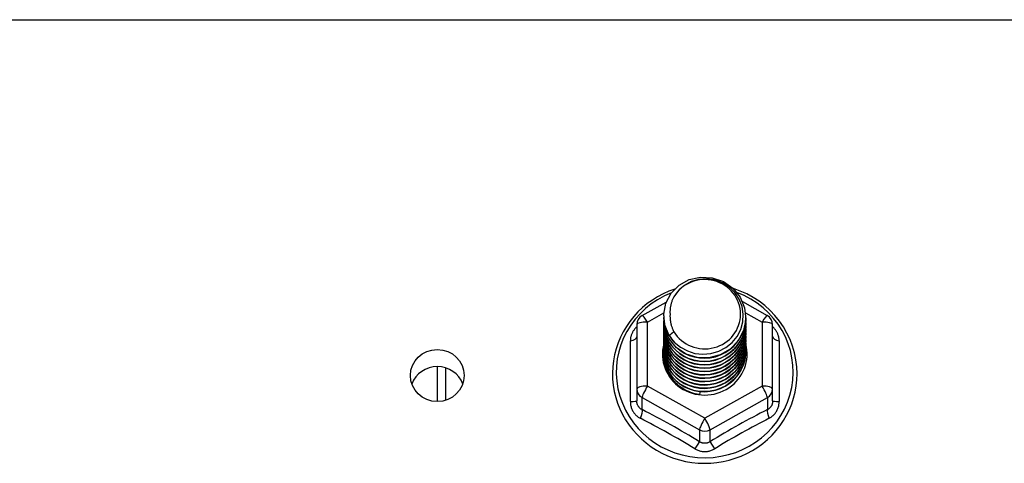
# Model space of a CAD drawing. Header units: inches. Extents: x 64.1 to 160.1, y 39 to 77.3.
# Tile 42 of 65: x 126.5 to 130.2, y 45.9 to 47.6. Entities that reach past the tile are written whole.
import ezdxf

# ---------------------------------------------------------------- set-up
doc = ezdxf.new("R2010")
doc.units = ezdxf.units.IN
doc.header["$MEASUREMENT"] = 0
doc.layers.add('Visible Edges(ANSI)', color=7, linetype='Continuous', lineweight=25)
doc.layers.add('Visible Tangent Edges(ANSI)', color=7, linetype='Continuous', lineweight=25)

msp = doc.modelspace()

# ---------------------------------------------------------------- linework, layer by layer
at = {"layer": 'Visible Edges(ANSI)'}
for p, q in [((128.838, 46.4848), (128.928, 46.535)), ((129.2129, 46.5365), (129.3055, 46.4848)), ((128.9182, 46.4831), (128.9182, 46.4835)), ((128.9182, 46.4706), (128.9182, 46.471)), ((129.2253, 46.4768), (129.2253, 46.4772)), ((129.2253, 46.4643), (129.2253, 46.4647)), ((128.8178, 46.4504), (128.8178, 46.2108)), ((128.9182, 46.458), (128.9182, 46.4584)), ((128.9182, 46.4455), (128.9182, 46.4459)), ((128.9182, 46.433), (128.9182, 46.4334)), ((129.2253, 46.4518), (129.2253, 46.4522)), ((129.2253, 46.4392), (129.2253, 46.4396)), ((129.2253, 46.4267), (129.2253, 46.4271)), ((129.3257, 46.2108), (129.3257, 46.4504)), ((128.9182, 46.4204), (128.9182, 46.4208)), ((128.9182, 46.4079), (128.9182, 46.4083)), ((128.9182, 46.3953), (128.9182, 46.3957)), ((129.2253, 46.4141), (129.2253, 46.4146)), ((129.2253, 46.4016), (129.2253, 46.402)), ((129.2253, 46.3891), (129.2253, 46.3895)), ((128.9182, 46.3828), (128.9182, 46.3832)), ((128.9182, 46.3703), (128.9182, 46.3707)), ((128.9182, 46.3577), (128.9182, 46.3581)), ((129.2253, 46.3765), (129.2253, 46.3769)), ((129.2253, 46.364), (129.2253, 46.3644)), ((128.9182, 46.3452), (128.9182, 46.3456)), ((129.2253, 46.3515), (129.2253, 46.3519)), ((128.0718, 46.2939), (128.0718, 46.1632)), ((128.8178, 46.2108), (128.8178, 46.166)), ((129.3257, 46.166), (129.3257, 46.2108)), ((129.0534, 46.1968), (129.052, 46.1893))]:
    msp.add_line(p, q, dxfattribs=at)
at = {"layer": 'Visible Edges(ANSI)', "flags": 128}
for points in [[(128.9391, 46.4098), (128.9227, 46.4484), (128.9184, 46.4898), (128.9264, 46.5308), (128.9463, 46.5679), (128.9763, 46.598), (129.014, 46.6187), (129.0564, 46.6283), (129.1001, 46.6259), (129.1414, 46.6118), (129.1772, 46.5869), (129.2043, 46.5532), (129.2208, 46.5135), (129.2252, 46.4709), (129.2171, 46.4288), (129.1973, 46.3906), (129.1674, 46.3593), (129.1296, 46.3374), (129.0872, 46.3266), (129.0436, 46.3278), (129.0022, 46.3408), (128.9665, 46.3645), (128.9393, 46.397), (128.9228, 46.4356), (128.9184, 46.477)], [(128.9577, 46.3851), (128.9805, 46.3663), (129.0067, 46.3521), (129.0352, 46.3433), (129.0651, 46.34), (129.0951, 46.3426), (129.124, 46.351), (129.1505, 46.3647), (129.1737, 46.3834), (129.1926, 46.4063), (129.2062, 46.4324), (129.2141, 46.4606), (129.2158, 46.4899), (129.2112, 46.5187), (129.2006, 46.5461), (129.1843, 46.5707), (129.163, 46.5914), (129.1377, 46.6073), (129.1096, 46.6176), (129.0799, 46.6219), (129.05, 46.6198), (129.0213, 46.6115), (128.9952, 46.5974), (128.9731, 46.578), (128.9559, 46.5544)], [(128.9599, 46.5837), (128.9378, 46.5755), (128.9164, 46.5659), (128.8957, 46.5549), (128.8758, 46.5426), (128.8569, 46.529), (128.8389, 46.5141), (128.822, 46.4981), (128.8063, 46.481), (128.7918, 46.4629), (128.7787, 46.4438), (128.7669, 46.424), (128.7565, 46.4033), (128.7476, 46.3821), (128.7403, 46.3603), (128.7344, 46.338), (128.7302, 46.3154), (128.7276, 46.2926), (128.7266, 46.2696), (128.7273, 46.2467), (128.7295, 46.2238), (128.7334, 46.2012), (128.7388, 46.1788), (128.7459, 46.1569), (128.7544, 46.1355), (128.7645, 46.1147), (128.776, 46.0947), (128.7888, 46.0754), (128.803, 46.0571), (128.8185, 46.0398), (128.8351, 46.0235), (128.8528, 46.0084), (128.8716, 45.9945), (128.8913, 45.9819), (128.9118, 45.9706), (128.9331, 45.9607), (128.955, 45.9522), (128.9774, 45.9452), (129.0003, 45.9397), (129.0235, 45.9358), (129.0469, 45.9333), (129.0705, 45.9325), (129.094, 45.9332), (129.1175, 45.9354), (129.1407, 45.9392), (129.1636, 45.9445), (129.1861, 45.9514), (129.2081, 45.9597), (129.2294, 45.9694), (129.25, 45.9806), (129.2698, 45.993), (129.2887, 46.0068), (129.3065, 46.0218), (129.3233, 46.0379), (129.3389, 46.0552), (129.3532, 46.0734), (129.3662, 46.0925), (129.3779, 46.1125), (129.3881, 46.1332), (129.3968, 46.1545), (129.404, 46.1764), (129.4096, 46.1987), (129.4137, 46.2213), (129.4161, 46.2442), (129.4169, 46.2671)], [(129.4169, 46.2671), (129.4159, 46.2934), (129.4127, 46.3195), (129.4074, 46.3453), (129.4, 46.3706), (129.3906, 46.3952), (129.3793, 46.4191), (129.366, 46.442), (129.351, 46.4638), (129.3342, 46.4845), (129.3158, 46.5037), (129.296, 46.5215), (129.2748, 46.5378), (129.2523, 46.5523), (129.2287, 46.5651), (129.2042, 46.5761), (129.1789, 46.5852)], [(128.9559, 46.5544), (128.9547, 46.5519), (128.9534, 46.5494), (128.9523, 46.5468), (128.9512, 46.5442), (128.9501, 46.5416), (128.9491, 46.539), (128.9482, 46.5363), (128.9473, 46.5336), (128.9465, 46.5309), (128.9458, 46.5282), (128.9451, 46.5255), (128.9445, 46.5227), (128.9439, 46.52), (128.9435, 46.5172), (128.943, 46.5145), (128.9427, 46.5117), (128.9424, 46.5089), (128.9421, 46.5061), (128.9419, 46.5033), (128.9418, 46.5005), (128.9418, 46.4977), (128.9418, 46.4949), (128.9419, 46.4921), (128.942, 46.4893)], [(128.9182, 46.4831), (128.9183, 46.4786), (128.9185, 46.4742), (128.9189, 46.4697), (128.9194, 46.4652), (128.92, 46.4608), (128.9208, 46.4564), (128.9217, 46.452), (128.9228, 46.4476), (128.924, 46.4433), (128.9253, 46.439), (128.9268, 46.4348), (128.9284, 46.4306), (128.9302, 46.4264), (128.9321, 46.4223), (128.9341, 46.4183), (128.9362, 46.4143), (128.9385, 46.4104), (128.9409, 46.4066), (128.9434, 46.4028), (128.9461, 46.3991), (128.9488, 46.3955), (128.9517, 46.3919), (128.9547, 46.3885), (128.9577, 46.3851)], [(128.9182, 46.4706), (128.9195, 46.4515), (128.9235, 46.4327), (128.9299, 46.4145), (128.9388, 46.3974), (128.95, 46.3815), (128.9632, 46.3671), (128.9783, 46.3546), (128.995, 46.3441), (129.013, 46.3357), (129.032, 46.3298), (129.0517, 46.3262), (129.0718, 46.3252), (129.0918, 46.3268), (129.1115, 46.3308), (129.1305, 46.3373), (129.1485, 46.3462), (129.1652, 46.3572), (129.1803, 46.3703), (129.1936, 46.3851), (129.2047, 46.4016), (129.2136, 46.4192), (129.2201, 46.4379), (129.224, 46.4572), (129.2253, 46.4768)], [(128.9182, 46.458), (128.9195, 46.4389), (128.9235, 46.4201), (128.9299, 46.402), (128.9388, 46.3848), (128.95, 46.369), (128.9632, 46.3546), (128.9783, 46.3421), (128.995, 46.3315), (129.013, 46.3232), (129.032, 46.3172), (129.0517, 46.3137), (129.0718, 46.3127), (129.0918, 46.3142), (129.1115, 46.3183), (129.1305, 46.3248), (129.1485, 46.3336), (129.1652, 46.3447), (129.1803, 46.3577), (129.1936, 46.3726), (129.2047, 46.389), (129.2136, 46.4067), (129.2201, 46.4253), (129.224, 46.4447), (129.2253, 46.4643)], [(129.2252, 46.4708), (129.2246, 46.4506), (129.2213, 46.4307), (129.2153, 46.4113), (129.2067, 46.3929), (129.1957, 46.3758), (129.1825, 46.3603), (129.1672, 46.3466), (129.1503, 46.335), (129.1319, 46.3258), (129.1124, 46.3189), (129.0922, 46.3147), (129.0717, 46.3131), (129.0511, 46.3142), (129.0309, 46.3179), (129.0115, 46.3242), (128.9931, 46.333), (128.9762, 46.344), (128.9609, 46.3572), (128.9477, 46.3722), (128.9367, 46.3888), (128.9282, 46.4067), (128.9222, 46.4255), (128.9189, 46.4449), (128.9184, 46.4645)], [(128.942, 46.4893), (128.9419, 46.4865), (128.9418, 46.4837), (128.9418, 46.4809), (128.9419, 46.478), (128.942, 46.4752), (128.9422, 46.4725), (128.9425, 46.4697), (128.9428, 46.4669), (128.9432, 46.4641), (128.9436, 46.4613), (128.9441, 46.4586), (128.9447, 46.4558), (128.9453, 46.4531), (128.946, 46.4504), (128.9468, 46.4477), (128.9476, 46.445), (128.9485, 46.4423), (128.9494, 46.4396), (128.9504, 46.437), (128.9515, 46.4344), (128.9526, 46.4318), (128.9537, 46.4292), (128.955, 46.4267), (128.9563, 46.4242)], [(128.9182, 46.4455), (128.9195, 46.4264), (128.9235, 46.4076), (128.9299, 46.3895), (128.9388, 46.3723), (128.95, 46.3564), (128.9632, 46.3421), (128.9783, 46.3295), (128.995, 46.319), (129.013, 46.3107), (129.032, 46.3047), (129.0517, 46.3012), (129.0718, 46.3002), (129.0918, 46.3017), (129.1115, 46.3057), (129.1305, 46.3122), (129.1485, 46.3211), (129.1652, 46.3321), (129.1803, 46.3452), (129.1936, 46.3601), (129.2047, 46.3765), (129.2136, 46.3942), (129.2201, 46.4128), (129.224, 46.4321), (129.2253, 46.4518)], [(128.9182, 46.433), (128.9195, 46.4138), (128.9235, 46.395), (128.9299, 46.3769), (128.9388, 46.3598), (128.95, 46.3439), (128.9632, 46.3295), (128.9783, 46.317), (128.995, 46.3065), (129.013, 46.2981), (129.032, 46.2921), (129.0517, 46.2886), (129.0718, 46.2876), (129.0918, 46.2891), (129.1115, 46.2932), (129.1305, 46.2997), (129.1485, 46.3085), (129.1652, 46.3196), (129.1803, 46.3327), (129.1936, 46.3475), (129.2047, 46.3639), (129.2136, 46.3816), (129.2201, 46.4003), (129.224, 46.4196), (129.2253, 46.4392)], [(128.9182, 46.4204), (128.9195, 46.4013), (128.9235, 46.3825), (128.9299, 46.3644), (128.9388, 46.3472), (128.95, 46.3313), (128.9632, 46.317), (128.9783, 46.3044), (128.995, 46.2939), (129.013, 46.2856), (129.032, 46.2796), (129.0517, 46.2761), (129.0718, 46.2751), (129.0918, 46.2766), (129.1115, 46.2807), (129.1305, 46.2872), (129.1485, 46.296), (129.1652, 46.3071), (129.1803, 46.3201), (129.1936, 46.335), (129.2047, 46.3514), (129.2136, 46.3691), (129.2201, 46.3877), (129.224, 46.407), (129.2253, 46.4267)], [(129.2252, 46.4582), (129.2246, 46.438), (129.2213, 46.4181), (129.2153, 46.3988), (129.2067, 46.3804), (129.1957, 46.3633), (129.1825, 46.3478), (129.1672, 46.3341), (129.1503, 46.3225), (129.1319, 46.3132), (129.1124, 46.3064), (129.0922, 46.3022), (129.0717, 46.3006), (129.0511, 46.3016), (129.0309, 46.3054), (129.0115, 46.3117), (128.9931, 46.3204), (128.9762, 46.3315), (128.9609, 46.3447), (128.9477, 46.3597), (128.9367, 46.3763), (128.9282, 46.3941), (128.9222, 46.4129), (128.9189, 46.4323), (128.9184, 46.452)], [(129.2252, 46.4457), (129.2246, 46.4255), (129.2213, 46.4056), (129.2153, 46.3862), (129.2067, 46.3679), (129.1957, 46.3508), (129.1825, 46.3352), (129.1672, 46.3215), (129.1503, 46.31), (129.1319, 46.3007), (129.1124, 46.2939), (129.0922, 46.2896), (129.0717, 46.288), (129.0511, 46.2891), (129.0309, 46.2928), (129.0115, 46.2991), (128.9931, 46.3079), (128.9762, 46.319), (128.9609, 46.3321), (128.9477, 46.3471), (128.9367, 46.3637), (128.9282, 46.3816), (128.9222, 46.4004), (128.9189, 46.4198), (128.9184, 46.4394)], [(129.2252, 46.4332), (129.2246, 46.413), (129.2213, 46.393), (129.2153, 46.3737), (129.2067, 46.3553), (129.1957, 46.3382), (129.1825, 46.3227), (129.1672, 46.309), (129.1503, 46.2974), (129.1319, 46.2881), (129.1124, 46.2813), (129.0922, 46.2771), (129.0717, 46.2755), (129.0511, 46.2766), (129.0309, 46.2803), (129.0115, 46.2866), (128.9931, 46.2954), (128.9762, 46.3064), (128.9609, 46.3196), (128.9477, 46.3346), (128.9367, 46.3512), (128.9282, 46.369), (128.9222, 46.3878), (128.9189, 46.4072), (128.9184, 46.4269)], [(128.9182, 46.4079), (128.9195, 46.3888), (128.9235, 46.37), (128.9299, 46.3518), (128.9388, 46.3347), (128.95, 46.3188), (128.9632, 46.3045), (128.9783, 46.2919), (128.995, 46.2814), (129.013, 46.2731), (129.032, 46.2671), (129.0517, 46.2635), (129.0718, 46.2625), (129.0918, 46.2641), (129.1115, 46.2681), (129.1305, 46.2746), (129.1485, 46.2835), (129.1652, 46.2945), (129.1803, 46.3076), (129.1936, 46.3225), (129.2047, 46.3389), (129.2136, 46.3565), (129.2201, 46.3752), (129.224, 46.3945), (129.2253, 46.4141)], [(128.9182, 46.3953), (128.9195, 46.3762), (128.9235, 46.3574), (128.9299, 46.3393), (128.9388, 46.3221), (128.95, 46.3063), (128.9632, 46.2919), (128.9783, 46.2794), (128.995, 46.2688), (129.013, 46.2605), (129.032, 46.2545), (129.0517, 46.251), (129.0718, 46.25), (129.0918, 46.2515), (129.1115, 46.2556), (129.1305, 46.2621), (129.1485, 46.2709), (129.1652, 46.282), (129.1803, 46.2951), (129.1936, 46.3099), (129.2047, 46.3263), (129.2136, 46.344), (129.2201, 46.3627), (129.224, 46.382), (129.2253, 46.4016)], [(129.2252, 46.4206), (129.2246, 46.4004), (129.2213, 46.3805), (129.2153, 46.3612), (129.2067, 46.3428), (129.1957, 46.3257), (129.1825, 46.3101), (129.1672, 46.2965), (129.1503, 46.2849), (129.1319, 46.2756), (129.1124, 46.2688), (129.0922, 46.2645), (129.0717, 46.2629), (129.0511, 46.264), (129.0309, 46.2678), (129.0115, 46.2741), (128.9931, 46.2828), (128.9762, 46.2939), (128.9609, 46.3071), (128.9477, 46.3221), (128.9367, 46.3386), (128.9282, 46.3565), (128.9222, 46.3753), (128.9189, 46.3947), (128.9184, 46.4144)], [(129.2252, 46.4081), (129.2246, 46.3879), (129.2213, 46.368), (129.2153, 46.3486), (129.2067, 46.3302), (129.1957, 46.3131), (129.1825, 46.2976), (129.1672, 46.2839), (129.1503, 46.2724), (129.1319, 46.2631), (129.1124, 46.2562), (129.0922, 46.252), (129.0717, 46.2504), (129.0511, 46.2515), (129.0309, 46.2552), (129.0115, 46.2615), (128.9931, 46.2703), (128.9762, 46.2814), (128.9609, 46.2945), (128.9477, 46.3095), (128.9367, 46.3261), (128.9282, 46.344), (128.9222, 46.3628), (128.9189, 46.3822), (128.9184, 46.4018)], [(129.2252, 46.3955), (129.2246, 46.3754), (129.2213, 46.3554), (129.2153, 46.3361), (129.2067, 46.3177), (129.1957, 46.3006), (129.1825, 46.2851), (129.1672, 46.2714), (129.1503, 46.2598), (129.1319, 46.2505), (129.1124, 46.2437), (129.0922, 46.2395), (129.0717, 46.2379), (129.0511, 46.2389), (129.0309, 46.2427), (129.0115, 46.249), (128.9931, 46.2578), (128.9762, 46.2688), (128.9609, 46.282), (128.9477, 46.297), (128.9367, 46.3136), (128.9282, 46.3314), (128.9222, 46.3502), (128.9189, 46.3696), (128.9184, 46.3893)], [(128.9563, 46.4242), (128.9556, 46.4236), (128.9548, 46.423), (128.9541, 46.4224), (128.9534, 46.4218), (128.9527, 46.4212), (128.952, 46.4206), (128.9513, 46.42), (128.9506, 46.4194), (128.9498, 46.4188), (128.9491, 46.4182), (128.9484, 46.4176), (128.9477, 46.417), (128.947, 46.4164), (128.9463, 46.4158), (128.9456, 46.4152), (128.9448, 46.4146), (128.9441, 46.414), (128.9434, 46.4134), (128.9427, 46.4128), (128.942, 46.4122), (128.9413, 46.4116), (128.9406, 46.411), (128.9398, 46.4104), (128.9391, 46.4098)], [(128.9182, 46.3828), (128.9195, 46.3637), (128.9235, 46.3449), (128.9299, 46.3268), (128.9388, 46.3096), (128.95, 46.2937), (128.9632, 46.2794), (128.9783, 46.2668), (128.995, 46.2563), (129.013, 46.248), (129.032, 46.242), (129.0517, 46.2385), (129.0718, 46.2375), (129.0918, 46.239), (129.1115, 46.243), (129.1305, 46.2495), (129.1485, 46.2584), (129.1652, 46.2694), (129.1803, 46.2825), (129.1936, 46.2974), (129.2047, 46.3138), (129.2136, 46.3315), (129.2201, 46.3501), (129.224, 46.3694), (129.2253, 46.3891)], [(128.9182, 46.3703), (128.9195, 46.3511), (128.9235, 46.3324), (128.9299, 46.3142), (128.9388, 46.2971), (128.95, 46.2812), (128.9632, 46.2668), (128.9783, 46.2543), (128.995, 46.2438), (129.013, 46.2354), (129.032, 46.2295), (129.0517, 46.2259), (129.0718, 46.2249), (129.0918, 46.2265), (129.1115, 46.2305), (129.1305, 46.237), (129.1485, 46.2459), (129.1652, 46.2569), (129.1803, 46.27), (129.1936, 46.2848), (129.2047, 46.3012), (129.2136, 46.3189), (129.2201, 46.3376), (129.224, 46.3569), (129.2253, 46.3765)], [(128.9182, 46.3577), (128.9195, 46.3386), (128.9235, 46.3198), (128.9299, 46.3017), (128.9388, 46.2845), (128.95, 46.2686), (128.9632, 46.2543), (128.9783, 46.2418), (128.995, 46.2312), (129.013, 46.2229), (129.032, 46.2169), (129.0517, 46.2134), (129.0718, 46.2124), (129.0918, 46.2139), (129.1115, 46.218), (129.1305, 46.2245), (129.1485, 46.2333), (129.1652, 46.2444), (129.1803, 46.2574), (129.1936, 46.2723), (129.2047, 46.2887), (129.2136, 46.3064), (129.2201, 46.325), (129.224, 46.3444), (129.2253, 46.364)], [(129.2252, 46.383), (129.2246, 46.3628), (129.2213, 46.3429), (129.2153, 46.3236), (129.2067, 46.3052), (129.1957, 46.2881), (129.1825, 46.2725), (129.1672, 46.2589), (129.1503, 46.2473), (129.1319, 46.238), (129.1124, 46.2312), (129.0922, 46.2269), (129.0717, 46.2253), (129.0511, 46.2264), (129.0309, 46.2301), (129.0115, 46.2364), (128.9931, 46.2452), (128.9762, 46.2563), (128.9609, 46.2694), (128.9477, 46.2844), (128.9367, 46.301), (128.9282, 46.3189), (128.9222, 46.3377), (128.9189, 46.3571), (128.9184, 46.3767)], [(129.2252, 46.3705), (129.2246, 46.3503), (129.2213, 46.3303), (129.2153, 46.311), (129.2067, 46.2926), (129.1957, 46.2755), (129.1825, 46.26), (129.1672, 46.2463), (129.1503, 46.2347), (129.1319, 46.2255), (129.1124, 46.2186), (129.0922, 46.2144), (129.0717, 46.2128), (129.0511, 46.2139), (129.0309, 46.2176), (129.0115, 46.2239), (128.9931, 46.2327), (128.9762, 46.2437), (128.9609, 46.2569), (128.9477, 46.2719), (128.9367, 46.2885), (128.9282, 46.3063), (128.9222, 46.3251), (128.9189, 46.3445), (128.9184, 46.3642)], [(129.2252, 46.3579), (129.2246, 46.3377), (129.2213, 46.3178), (129.2153, 46.2985), (129.2067, 46.2801), (129.1957, 46.263), (129.1825, 46.2475), (129.1672, 46.2338), (129.1503, 46.2222), (129.1319, 46.2129), (129.1124, 46.2061), (129.0922, 46.2018), (129.0717, 46.2003), (129.0511, 46.2013), (129.0309, 46.2051), (129.0115, 46.2114), (128.9931, 46.2201), (128.9762, 46.2312), (128.9609, 46.2444), (128.9477, 46.2594), (128.9367, 46.2759), (128.9282, 46.2938), (128.9222, 46.3126), (128.9189, 46.332), (128.9184, 46.3517)], [(128.9182, 46.3452), (128.9195, 46.3261), (128.9235, 46.3073), (128.9299, 46.2891), (128.9388, 46.272), (128.95, 46.2561), (128.9632, 46.2418), (128.9783, 46.2292), (128.995, 46.2187), (129.013, 46.2104), (129.032, 46.2044), (129.0517, 46.2009), (129.0718, 46.1998), (129.0918, 46.2014), (129.1115, 46.2054), (129.1305, 46.2119), (129.1485, 46.2208), (129.1652, 46.2318), (129.1803, 46.2449), (129.1936, 46.2598), (129.2047, 46.2762), (129.2136, 46.2939), (129.2201, 46.3125), (129.224, 46.3318), (129.2253, 46.3515)], [(129.052, 46.1893), (129.0438, 46.1907), (129.0357, 46.1925), (129.0276, 46.1947), (129.0198, 46.1973), (129.012, 46.2003), (129.0045, 46.2037), (128.9971, 46.2075), (128.99, 46.2117), (128.9831, 46.2163), (128.9765, 46.2212), (128.9702, 46.2264), (128.9642, 46.2319), (128.9585, 46.2378), (128.9531, 46.2439), (128.9481, 46.2503), (128.9435, 46.257), (128.9392, 46.2639), (128.9353, 46.271), (128.9319, 46.2783), (128.9289, 46.2858), (128.9263, 46.2934), (128.9241, 46.3012), (128.9224, 46.309), (128.9211, 46.3169)], [(129.2252, 46.3454), (129.2252, 46.3453), (129.2252, 46.3452), (129.2252, 46.3451), (129.2252, 46.345), (129.2252, 46.3449), (129.2252, 46.3448), (129.2252, 46.3447), (129.2252, 46.3446), (129.2252, 46.3445), (129.2252, 46.3444), (129.2252, 46.3443), (129.2252, 46.3443), (129.2252, 46.3442), (129.2252, 46.3441), (129.2252, 46.344), (129.2252, 46.3439), (129.2252, 46.3438), (129.2252, 46.3437), (129.2253, 46.3436), (129.2253, 46.3435), (129.2253, 46.3434), (129.2253, 46.3433), (129.2253, 46.3432), (129.2253, 46.3431)]]:
    msp.add_lwpolyline(points, dxfattribs=at)
at = {"layer": 'Visible Edges(ANSI)'}
for centre, start, end in [((128.8572, 46.4504), 119.1745, 180), ((129.2863, 46.4504), 0, 60.8255)]:
    msp.add_arc(centre, 0.0394, start, end, dxfattribs=at)
for centre, major_axis, start_param, end_param in [((129.0718, 46.4896), (0.1339, 0), 3.671471, 8.899926), ((129.0718, 46.4846), (0.1535, 0), 3.669461, 3.875388), ((129.0718, 46.3406), (-0.1585, 0), 6.031816, 9.674875), ((128.0718, 46.1967), (0.1005, 0), 0.333879, 2.807714)]:
    msp.add_ellipse(centre, major_axis=major_axis, ratio=0.966998, start_param=start_param, end_param=end_param, dxfattribs=at)
msp.add_ellipse((128.0718, 46.2604), major_axis=(-0.1005, 0), ratio=0.966998, dxfattribs=at)
at = {"layer": 'Visible Tangent Edges(ANSI)'}
for p, q in [((112.9379, 47.59), (155.0718, 47.59)), ((128.8572, 46.4604), (128.9187, 46.4947)), ((129.2242, 46.4951), (129.2863, 46.4604)), ((128.8572, 46.2208), (128.8572, 46.4604)), ((129.2863, 46.4604), (129.2863, 46.2208)), ((128.7936, 46.1631), (128.7936, 46.3903)), ((129.3499, 46.3903), (129.3499, 46.1631)), ((128.1033, 46.1681), (128.1033, 46.289)), ((129.0718, 46.101), (128.8572, 46.2208)), ((129.2863, 46.2208), (129.0718, 46.101)), ((128.8375, 46.1778), (129.0521, 46.058)), ((128.8375, 46.133), (128.8375, 46.1778)), ((129.0915, 46.058), (129.306, 46.1778)), ((129.306, 46.1778), (129.306, 46.133)), ((129.0521, 46.058), (129.0521, 46.0132)), ((129.0915, 46.0132), (129.0915, 46.058))]:
    msp.add_line(p, q, dxfattribs=at)
at = {"layer": 'Visible Tangent Edges(ANSI)', "flags": 128}
for points in [[(128.8178, 46.4429), (128.816, 46.4411), (128.8141, 46.4393), (128.8124, 46.4374), (128.8107, 46.4355), (128.8091, 46.4335), (128.8076, 46.4314), (128.8061, 46.4293), (128.8047, 46.4272), (128.8034, 46.4251), (128.8021, 46.4229), (128.801, 46.4206), (128.7999, 46.4184), (128.7989, 46.4161), (128.798, 46.4138), (128.7971, 46.4115), (128.7964, 46.4092), (128.7958, 46.4068), (128.7952, 46.4044), (128.7947, 46.4021), (128.7943, 46.3997), (128.794, 46.3973), (128.7938, 46.395), (128.7936, 46.3926), (128.7936, 46.3903)], [(129.3499, 46.3903), (129.3499, 46.3926), (129.3498, 46.395), (129.3495, 46.3973), (129.3492, 46.3997), (129.3488, 46.4021), (129.3484, 46.4044), (129.3478, 46.4068), (129.3471, 46.4092), (129.3464, 46.4115), (129.3456, 46.4138), (129.3447, 46.4161), (129.3437, 46.4184), (129.3426, 46.4206), (129.3414, 46.4229), (129.3402, 46.4251), (129.3388, 46.4272), (129.3374, 46.4293), (129.336, 46.4314), (129.3344, 46.4335), (129.3328, 46.4355), (129.3311, 46.4374), (129.3294, 46.4393), (129.3276, 46.4411), (129.3257, 46.4429)], [(128.7936, 46.1631), (128.7937, 46.1598), (128.7939, 46.1565), (128.7942, 46.1533), (128.7947, 46.1501), (128.7954, 46.1469), (128.7961, 46.1437), (128.797, 46.1406), (128.7981, 46.1376), (128.7993, 46.1346), (128.8006, 46.1317), (128.802, 46.1288), (128.8036, 46.126), (128.8053, 46.1233), (128.8071, 46.1207), (128.8091, 46.1182), (128.8111, 46.1158), (128.8133, 46.1135), (128.8155, 46.1112), (128.8179, 46.1092), (128.8204, 46.1072), (128.8229, 46.1053), (128.8255, 46.1036), (128.8282, 46.102), (128.8309, 46.1005)], [(128.8375, 46.133), (128.8361, 46.1337), (128.8347, 46.1345), (128.8333, 46.1353), (128.8319, 46.1363), (128.8306, 46.1373), (128.8294, 46.1383), (128.8282, 46.1394), (128.8271, 46.1406), (128.826, 46.1419), (128.825, 46.1432), (128.824, 46.1446), (128.8231, 46.146), (128.8223, 46.1474), (128.8215, 46.149), (128.8208, 46.1505), (128.8202, 46.1521), (128.8196, 46.1538), (128.8192, 46.1554), (128.8188, 46.1571), (128.8184, 46.1589), (128.8182, 46.1606), (128.818, 46.1624), (128.8179, 46.1642), (128.8178, 46.166)], [(129.3257, 46.166), (129.3257, 46.1642), (129.3256, 46.1624), (129.3254, 46.1606), (129.3251, 46.1589), (129.3248, 46.1571), (129.3244, 46.1554), (129.3239, 46.1538), (129.3233, 46.1521), (129.3227, 46.1505), (129.322, 46.149), (129.3213, 46.1474), (129.3204, 46.146), (129.3195, 46.1446), (129.3186, 46.1432), (129.3175, 46.1419), (129.3165, 46.1406), (129.3153, 46.1394), (129.3141, 46.1383), (129.3129, 46.1373), (129.3116, 46.1363), (129.3103, 46.1353), (129.3089, 46.1345), (129.3075, 46.1337), (129.306, 46.133)], [(129.3126, 46.1005), (129.3153, 46.102), (129.318, 46.1036), (129.3206, 46.1053), (129.3232, 46.1072), (129.3256, 46.1092), (129.328, 46.1112), (129.3303, 46.1135), (129.3324, 46.1158), (129.3345, 46.1182), (129.3364, 46.1207), (129.3382, 46.1233), (129.3399, 46.126), (129.3415, 46.1288), (129.3429, 46.1317), (129.3443, 46.1346), (129.3454, 46.1376), (129.3465, 46.1406), (129.3474, 46.1437), (129.3482, 46.1469), (129.3488, 46.1501), (129.3493, 46.1533), (129.3497, 46.1565), (129.3499, 46.1598), (129.3499, 46.1631)], [(129.0344, 45.9869), (129.0373, 45.9853), (129.0402, 45.9838), (129.0431, 45.9824), (129.0462, 45.9811), (129.0493, 45.98), (129.0524, 45.979), (129.0556, 45.9782), (129.0588, 45.9775), (129.062, 45.977), (129.0653, 45.9766), (129.0685, 45.9764), (129.0718, 45.9763), (129.0751, 45.9764), (129.0783, 45.9766), (129.0816, 45.977), (129.0848, 45.9775), (129.088, 45.9782), (129.0912, 45.979), (129.0943, 45.98), (129.0974, 45.9811), (129.1004, 45.9824), (129.1034, 45.9838), (129.1063, 45.9853), (129.1091, 45.9869)], [(129.0915, 46.0132), (129.09, 46.0123), (129.0884, 46.0114), (129.0869, 46.0106), (129.0853, 46.0099), (129.0837, 46.0093), (129.082, 46.0087), (129.0803, 46.0082), (129.0787, 46.0079), (129.077, 46.0076), (129.0752, 46.0073), (129.0735, 46.0072), (129.0718, 46.0072), (129.0701, 46.0072), (129.0683, 46.0073), (129.0666, 46.0075), (129.0649, 46.0078), (129.0632, 46.0082), (129.0616, 46.0087), (129.0599, 46.0093), (129.0583, 46.0099), (129.0567, 46.0106), (129.0551, 46.0114), (129.0536, 46.0123), (129.0521, 46.0132)]]:
    msp.add_lwpolyline(points, dxfattribs=at)
at = {"layer": 'Visible Tangent Edges(ANSI)'}
for centre, major_axis, ratio, start_param, end_param in [((129.0718, 46.2731), (0.3308, 0), 0.966998, 1.955468, 7.482801), ((128.8572, 46.4504), (-0.0192, 0.0344), 0.127392, 4.936728, 6.283185), ((129.2863, 46.4504), (0.0192, 0.0344), 0.127392, 0, 1.346458), ((128.8572, 46.4504), (-0.0394, 0), 0.254784, 4.712389, 6.283185), ((129.2863, 46.4504), (0.0394, 0), 0.254784, 0, 1.570796), ((128.7785, 46.4056), (0.0394, 0), 0.420933, 5.107073, 6.283185), ((129.3651, 46.4056), (-0.0394, 0), 0.420933, 0, 1.176113), ((128.8572, 46.2108), (-0.0394, 0), 0.254784, 4.712389, 6.283185), ((128.8572, 46.2108), (-0.0394, 0), 0.966998, 0, 1.047198), ((128.8572, 46.2108), (-0.0192, -0.0344), 0.127392, 4.48805, 6.058847), ((129.2863, 46.2108), (0.0394, 0), 0.254784, 0, 1.570796), ((129.2863, 46.2108), (0.0192, -0.0344), 0.127392, 0.224339, 1.795135), ((129.2863, 46.2108), (0.0394, 0), 0.966998, 5.235988, 6.283185), ((128.7785, 46.166), (0.0394, 0), 0.080687, 5.107073, 6.283185), ((128.8178, 46.1), (0.0178, 0.0351), 0.295528, 4.874003, 6.050115), ((128.9448, 45.8965), (-0.6046, 0.361), 0.220649, 4.666525, 5.020223), ((129.1987, 45.8965), (-0.6046, -0.361), 0.220649, 4.404555, 4.758253), ((129.3257, 46.1), (-0.0178, 0.0351), 0.295528, 0.23307, 1.409183), ((129.3651, 46.166), (-0.0394, 0), 0.080687, 0, 1.176113), ((128.9327, 45.8762), (0.5734, -0.3423), 0.220649, 1.524932, 1.878631), ((129.0718, 46.091), (-0.0192, -0.0344), 0.127392, 4.48805, 6.058847), ((129.0718, 46.091), (0.0192, -0.0344), 0.127392, 0.224339, 1.795135), ((129.2109, 45.8762), (0.5734, 0.3423), 0.220649, 1.262962, 1.61666), ((129.0718, 46.091), (0.0394, 0), 0.966998, 4.18879, 5.235988), ((129.0324, 45.9803), (0.0205, 0.0336), 0.044718, 0.222707, 1.398819), ((129.1111, 45.9803), (-0.0205, 0.0336), 0.044718, 4.884366, 6.060479)]:
    msp.add_ellipse(centre, major_axis=major_axis, ratio=ratio, start_param=start_param, end_param=end_param, dxfattribs=at)

doc.saveas('drawing.dxf')
